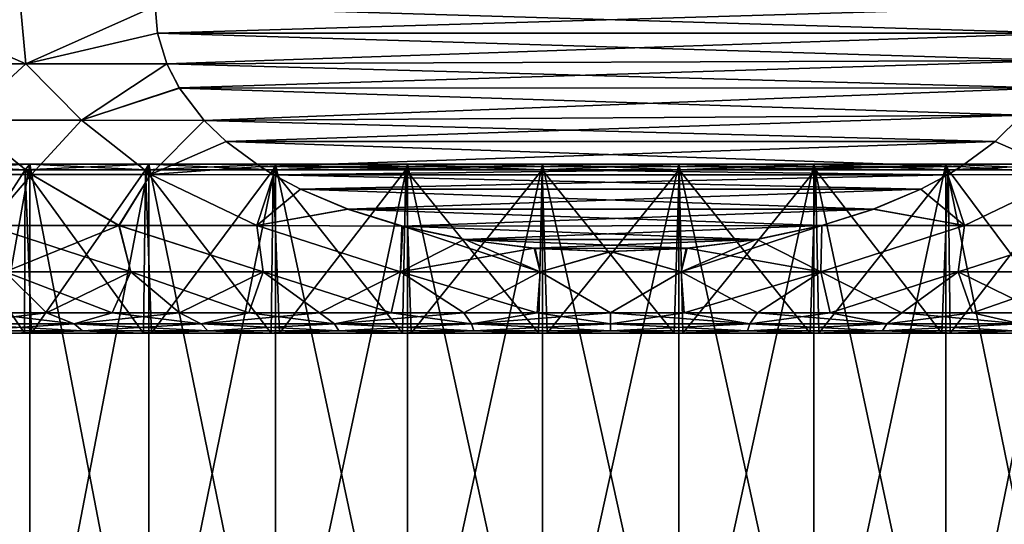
# Model space of a CAD drawing. Header units: metres. Extents: x -106 to 264, y -111 to 81.
# Tile 46 of 256: x -83.72 to -71.69, y 27.16 to 33.33. Entities that reach past the tile are written whole.
import ezdxf

# ---------------------------------------------------------------- set-up
doc = ezdxf.new("R2010")
doc.units = ezdxf.units.M
doc.layers.add('solid_20422013', color=7, linetype='CONTINUOUS')

msp = doc.modelspace()

# ---------------------------------------------------------------- linework, layer by layer
at = {"layer": 'solid_20422013'}
for points in [[(-83.71106, 33.5, -14.282878), (-83.647133, 32.795631, -14.25922), (-85.275322, 32.795631, -13.31918)], [(-85.263802, 33.5, -13.3864), (-83.71106, 33.5, -14.282878), (-85.275322, 32.795631, -13.31918)], [(-85.263802, 33.5, 13.3864), (-85.275276, 32.795631, 13.319211), (-83.647087, 32.795631, 14.259245)], [(-83.71106, 33.5, 14.282878), (-85.263802, 33.5, 13.3864), (-83.647087, 32.795631, 14.259245)], [(-82.067764, 33.5, 15), (-83.71106, 33.5, 14.282878), (-83.647087, 32.795631, 14.259245)], [(-83.71106, 33.5, -14.282878), (-82.067764, 33.5, -15), (-83.647133, 32.795631, -14.25922)], [(-82.067764, 33.5, -15), (-82.036621, 33.169903, -15), (-83.647133, 32.795631, -14.25922)], [(-82.036606, 33.169998, 15), (-82.067764, 33.5, 15), (-83.647087, 32.795631, 14.259245)], [(-70.932236, 33.5, 15), (-82.067764, 33.5, 15), (-82.036606, 33.169998, 15)], [(-70.963394, 33.169998, -15), (-82.036621, 33.169903, -15), (-82.067764, 33.5, -15)], [(-70.963394, 33.169998, -15), (-82.067764, 33.5, -15), (-70.932236, 33.5, -15)], [(-70.932236, 33.5, 15), (-82.036606, 33.169998, 15), (-70.963379, 33.169903, 15)], [(-82.036621, 33.169903, -15), (-81.923012, 32.795662, -15), (-83.647133, 32.795631, -14.25922)], [(-81.923119, 32.795776, 15), (-82.036606, 33.169998, 15), (-83.647087, 32.795631, 14.259245)], [(-71.060463, 32.836334, -15), (-82.036621, 33.169903, -15), (-70.963394, 33.169998, -15)], [(-71.060463, 32.836334, -15), (-81.923012, 32.795662, -15), (-82.036621, 33.169903, -15)], [(-70.963379, 33.169903, 15), (-82.036606, 33.169998, 15), (-81.923119, 32.795776, 15)], [(-70.963379, 33.169903, 15), (-81.923119, 32.795776, 15), (-71.061195, 32.834671, 15)], [(-84.40078, 32.104633, -13.684308), (-85.275322, 32.795631, -13.31918), (-83.647133, 32.795631, -14.25922)], [(-83.647087, 32.795631, 14.259245), (-85.275276, 32.795631, 13.319211), (-84.400566, 32.104633, 13.684432)], [(-82.964745, 32.104633, -14.418382), (-84.40078, 32.104633, -13.684308), (-83.647133, 32.795631, -14.25922)], [(-83.647087, 32.795631, 14.259245), (-84.400566, 32.104633, 13.684432), (-82.964516, 32.104633, 14.418483)], [(-82.964745, 32.104633, -14.418382), (-83.647133, 32.795631, -14.25922), (-81.923012, 32.795662, -15)], [(-81.923119, 32.795776, 15), (-83.647087, 32.795631, 14.259245), (-82.964516, 32.104633, 14.418483)], [(-81.769936, 32.499077, -15), (-82.964745, 32.104633, -14.418382), (-81.923012, 32.795662, -15)], [(-81.7715, 32.501595, 15), (-81.923119, 32.795776, 15), (-82.964516, 32.104633, 14.418483)], [(-71.061195, 32.834671, 15), (-81.923119, 32.795776, 15), (-81.7715, 32.501595, 15)], [(-71.2285, 32.501595, -15), (-81.923012, 32.795662, -15), (-71.060463, 32.836334, -15)], [(-71.2285, 32.501595, -15), (-81.769936, 32.499077, -15), (-81.923012, 32.795662, -15)], [(-71.061195, 32.834671, 15), (-81.7715, 32.501595, 15), (-71.230064, 32.499077, 15)], [(-81.769936, 32.499077, -15), (-81.467567, 32.104053, -15), (-82.964745, 32.104633, -14.418382)], [(-81.467392, 32.103977, 15), (-81.7715, 32.501595, 15), (-82.964516, 32.104633, 14.418483)], [(-71.230064, 32.499077, 15), (-81.7715, 32.501595, 15), (-81.467392, 32.103977, 15)], [(-71.474236, 32.169292, -15), (-81.769936, 32.499077, -15), (-71.2285, 32.501595, -15)], [(-71.474236, 32.169292, -15), (-81.467567, 32.104053, -15), (-81.769936, 32.499077, -15)], [(-71.230064, 32.499077, 15), (-81.467392, 32.103977, 15), (-71.475601, 32.167603, 15)], [(-71.802864, 31.845522, -15), (-81.467567, 32.104053, -15), (-71.474236, 32.169292, -15)], [(-71.475601, 32.167603, 15), (-81.467392, 32.103977, 15), (-81.197136, 31.845522, 15)], [(-71.475601, 32.167603, 15), (-81.197136, 31.845522, 15), (-71.802925, 31.845505, 15)], [(-71.475601, 32.167603, 15), (-71.802925, 31.845505, 15), (-70.876091, 31.441523, 14.504472)], [(-71.802864, 31.845522, -15), (-71.474236, 32.169292, -15), (-70.876129, 31.441523, -14.504485)], [(-83.578133, 31.441523, -13.853089), (-84.958092, 31.441523, -13.056366), (-84.40078, 32.104633, -13.684308)], [(-84.400566, 32.104633, 13.684432), (-84.958061, 31.441523, 13.056386), (-83.578094, 31.441523, 13.853106)], [(-83.578133, 31.441523, -13.853089), (-84.40078, 32.104633, -13.684308), (-82.964745, 32.104633, -14.418382)], [(-82.964516, 32.104633, 14.418483), (-84.400566, 32.104633, 13.684432), (-83.578094, 31.441523, 13.853106)], [(-82.123909, 31.441523, -14.504472), (-83.578133, 31.441523, -13.853089), (-82.964745, 32.104633, -14.418382)], [(-82.964516, 32.104633, 14.418483), (-83.578094, 31.441523, 13.853106), (-82.123871, 31.441523, 14.504485)], [(-82.123909, 31.441523, -14.504472), (-82.964745, 32.104633, -14.418382), (-81.467567, 32.104053, -15)], [(-81.467392, 32.103977, 15), (-82.964516, 32.104633, 14.418483), (-82.123871, 31.441523, 14.504485)], [(-81.197075, 31.845505, -15), (-82.123909, 31.441523, -14.504472), (-81.467567, 32.104053, -15)], [(-81.197136, 31.845522, 15), (-81.467392, 32.103977, 15), (-82.123871, 31.441523, 14.504485)], [(-71.802864, 31.845522, -15), (-81.197075, 31.845505, -15), (-81.467567, 32.104053, -15)], [(-81.197075, 31.845505, -15), (-80.784943, 31.540466, -15), (-82.123909, 31.441523, -14.504472)], [(-80.784332, 31.540068, 15), (-81.197136, 31.845522, 15), (-82.123871, 31.441523, 14.504485)], [(-71.802925, 31.845505, 15), (-81.197136, 31.845522, 15), (-80.784332, 31.540068, 15)], [(-72.215668, 31.540068, -15), (-81.197075, 31.845505, -15), (-71.802864, 31.845522, -15)], [(-72.215668, 31.540068, -15), (-80.784943, 31.540466, -15), (-81.197075, 31.845505, -15)], [(-71.802925, 31.845505, 15), (-80.784332, 31.540068, 15), (-72.215057, 31.540466, 15)], [(-72.215668, 31.540068, -15), (-71.802864, 31.845522, -15), (-70.876129, 31.441523, -14.504485)], [(-71.802925, 31.845505, 15), (-72.215057, 31.540466, 15), (-70.876091, 31.441523, 14.504472)], [(-85.009613, 31.5, 10.286352), (-84.945869, 31.570021, 10.2093), (-83.599709, 31.570021, 11.187345)], [(-83.65329, 31.5, 11.271778), (-85.009613, 31.5, 10.286352), (-83.599709, 31.570021, 11.187345)], [(-85.009613, 31.5, -10.286352), (-83.65329, 31.5, -11.271778), (-84.945869, 31.570021, -10.2093)], [(-83.599709, 31.570021, -11.187345), (-83.599709, 24, -11.187345), (-84.945869, 24, -10.2093)], [(-83.599709, 31.570021, -11.187345), (-84.945869, 24, -10.2093), (-84.945869, 31.570021, -10.2093)], [(-84.945869, 31.570021, 10.2093), (-84.945869, 24, 10.2093), (-83.599709, 24, 11.187345)], [(-83.599709, 31.570021, 11.187345), (-84.945869, 31.570021, 10.2093), (-83.599709, 24, 11.187345)], [(-83.65329, 31.5, -11.271778), (-83.599709, 31.570021, -11.187345), (-84.945869, 31.570021, -10.2093)], [(-83.65329, 31.5, 11.271778), (-83.599709, 31.570021, 11.187345), (-82.141579, 31.570021, 11.988958)], [(-82.184151, 31.5, 12.079441), (-83.65329, 31.5, 11.271778), (-82.141579, 31.570021, 11.988958)], [(-83.65329, 31.5, -11.271778), (-82.184151, 31.5, -12.079441), (-83.599709, 31.570021, -11.187345)], [(-82.141579, 31.570021, -11.988958), (-82.141579, 24, -11.988958), (-83.599709, 24, -11.187345)], [(-82.141579, 31.570021, -11.988958), (-83.599709, 24, -11.187345), (-83.599709, 31.570021, -11.187345)], [(-83.599709, 31.570021, 11.187345), (-83.599709, 24, 11.187345), (-82.141579, 24, 11.988958)], [(-82.141579, 31.570021, 11.988958), (-83.599709, 31.570021, 11.187345), (-82.141579, 24, 11.988958)], [(-82.184151, 31.5, -12.079441), (-82.141579, 31.570021, -11.988958), (-83.599709, 31.570021, -11.187345)], [(-82.184151, 31.5, 12.079441), (-82.141579, 31.570021, 11.988958), (-80.594475, 31.570021, 12.601499)], [(-80.625374, 31.5, 12.696605), (-82.184151, 31.5, 12.079441), (-80.594475, 31.570021, 12.601499)], [(-82.184151, 31.5, -12.079441), (-80.625374, 31.5, -12.696605), (-82.141579, 31.570021, -11.988958)], [(-80.594475, 31.570021, -12.601499), (-80.594475, 24, -12.601499), (-82.141579, 24, -11.988958)], [(-80.594475, 31.570021, -12.601499), (-82.141579, 24, -11.988958), (-82.141579, 31.570021, -11.988958)], [(-82.141579, 31.570021, 11.988958), (-82.141579, 24, 11.988958), (-80.594475, 24, 12.601499)], [(-80.594475, 31.570021, 12.601499), (-82.141579, 31.570021, 11.988958), (-80.594475, 24, 12.601499)], [(-80.625374, 31.5, -12.696605), (-80.594475, 31.570021, -12.601499), (-82.141579, 31.570021, -11.988958)], [(-80.784943, 31.540466, -15), (-80.619972, 31.439253, -15), (-82.123909, 31.441523, -14.504472)], [(-80.784332, 31.540068, 15), (-82.123871, 31.441523, 14.504485), (-80.620018, 31.439285, 15)], [(-72.379982, 31.439285, -15), (-80.619972, 31.439253, -15), (-80.784943, 31.540466, -15)], [(-72.215668, 31.540068, -15), (-72.379982, 31.439285, -15), (-80.784943, 31.540466, -15)], [(-72.215057, 31.540466, 15), (-80.784332, 31.540068, 15), (-80.620018, 31.439285, 15)], [(-80.625374, 31.5, 12.696605), (-80.594475, 31.570021, 12.601499), (-78.982803, 31.570021, 13.015306)], [(-79.001541, 31.5, 13.113535), (-80.625374, 31.5, 12.696605), (-78.982803, 31.570021, 13.015306)], [(-80.625374, 31.5, -12.696605), (-79.001541, 31.5, -13.113535), (-80.594475, 31.570021, -12.601499)], [(-72.215057, 31.540466, 15), (-80.620018, 31.439285, 15), (-72.380028, 31.439253, 15)], [(-78.982803, 31.570021, -13.015306), (-78.982803, 24, -13.015306), (-80.594475, 24, -12.601499)], [(-78.982803, 31.570021, -13.015306), (-80.594475, 24, -12.601499), (-80.594475, 31.570021, -12.601499)], [(-80.594475, 31.570021, 12.601499), (-80.594475, 24, 12.601499), (-78.982803, 24, 13.015306)], [(-78.982803, 31.570021, 13.015306), (-80.594475, 31.570021, 12.601499), (-78.982803, 24, 13.015306)], [(-79.001541, 31.5, -13.113535), (-78.982803, 31.570021, -13.015306), (-80.594475, 31.570021, -12.601499)], [(-79.001541, 31.5, 13.113535), (-78.982803, 31.570021, 13.015306), (-77.331978, 31.570021, 13.223854)], [(-77.338257, 31.5, 13.323657), (-79.001541, 31.5, 13.113535), (-77.331978, 31.570021, 13.223854)], [(-79.001541, 31.5, -13.113535), (-77.338257, 31.5, -13.323657), (-78.982803, 31.570021, -13.015306)], [(-77.331978, 31.570021, -13.223854), (-77.331978, 24, -13.223854), (-78.982803, 24, -13.015306)], [(-77.331978, 31.570021, -13.223854), (-78.982803, 24, -13.015306), (-78.982803, 31.570021, -13.015306)], [(-78.982803, 31.570021, 13.015306), (-78.982803, 24, 13.015306), (-77.331978, 24, 13.223854)], [(-77.331978, 31.570021, 13.223854), (-78.982803, 31.570021, 13.015306), (-77.331978, 24, 13.223854)], [(-77.338257, 31.5, -13.323657), (-77.331978, 31.570021, -13.223854), (-78.982803, 31.570021, -13.015306)], [(-77.338257, 31.5, 13.323657), (-77.331978, 31.570021, 13.223854), (-75.668022, 31.570021, 13.223854)], [(-75.661743, 31.5, 13.323657), (-77.338257, 31.5, 13.323657), (-75.668022, 31.570021, 13.223854)], [(-77.338257, 31.5, -13.323657), (-75.661743, 31.5, -13.323657), (-77.331978, 31.570021, -13.223854)], [(-75.668022, 31.570021, -13.223854), (-75.668022, 24, -13.223854), (-77.331978, 24, -13.223854)], [(-75.668022, 31.570021, -13.223854), (-77.331978, 24, -13.223854), (-77.331978, 31.570021, -13.223854)], [(-77.331978, 31.570021, 13.223854), (-77.331978, 24, 13.223854), (-75.668022, 24, 13.223854)], [(-75.668022, 31.570021, 13.223854), (-77.331978, 31.570021, 13.223854), (-75.668022, 24, 13.223854)], [(-75.661743, 31.5, -13.323657), (-75.668022, 31.570021, -13.223854), (-77.331978, 31.570021, -13.223854)], [(-74.017197, 31.570021, -13.015306), (-74.017197, 24, -13.015306), (-75.668022, 24, -13.223854)], [(-74.017197, 31.570021, -13.015306), (-75.668022, 24, -13.223854), (-75.668022, 31.570021, -13.223854)], [(-75.668022, 31.570021, 13.223854), (-75.668022, 24, 13.223854), (-74.017197, 24, 13.015306)], [(-74.017197, 31.570021, 13.015306), (-75.668022, 31.570021, 13.223854), (-74.017197, 24, 13.015306)], [(-75.661743, 31.5, 13.323657), (-75.668022, 31.570021, 13.223854), (-74.017197, 31.570021, 13.015306)], [(-73.998459, 31.5, -13.113535), (-74.017197, 31.570021, -13.015306), (-75.668022, 31.570021, -13.223854)], [(-75.661743, 31.5, -13.323657), (-73.998459, 31.5, -13.113535), (-75.668022, 31.570021, -13.223854)], [(-73.998459, 31.5, 13.113535), (-75.661743, 31.5, 13.323657), (-74.017197, 31.570021, 13.015306)], [(-72.405525, 31.570021, -12.601499), (-72.405525, 24, -12.601499), (-74.017197, 24, -13.015306)], [(-72.405525, 31.570021, -12.601499), (-74.017197, 24, -13.015306), (-74.017197, 31.570021, -13.015306)], [(-74.017197, 31.570021, 13.015306), (-74.017197, 24, 13.015306), (-72.405525, 24, 12.601499)], [(-72.405525, 31.570021, 12.601499), (-74.017197, 31.570021, 13.015306), (-72.405525, 24, 12.601499)], [(-73.998459, 31.5, 13.113535), (-74.017197, 31.570021, 13.015306), (-72.405525, 31.570021, 12.601499)], [(-72.374626, 31.5, -12.696605), (-72.405525, 31.570021, -12.601499), (-74.017197, 31.570021, -13.015306)], [(-73.998459, 31.5, -13.113535), (-72.374626, 31.5, -12.696605), (-74.017197, 31.570021, -13.015306)], [(-72.374626, 31.5, 12.696605), (-73.998459, 31.5, 13.113535), (-72.405525, 31.570021, 12.601499)], [(-70.858421, 31.570021, -11.988958), (-70.858421, 24, -11.988958), (-72.405525, 24, -12.601499)], [(-70.858421, 31.570021, -11.988958), (-72.405525, 24, -12.601499), (-72.405525, 31.570021, -12.601499)], [(-72.405525, 31.570021, 12.601499), (-72.405525, 24, 12.601499), (-70.858421, 24, 11.988958)], [(-70.858421, 31.570021, 11.988958), (-72.405525, 31.570021, 12.601499), (-70.858421, 24, 11.988958)], [(-72.374626, 31.5, 12.696605), (-72.405525, 31.570021, 12.601499), (-70.858421, 31.570021, 11.988958)], [(-70.815849, 31.5, -12.079441), (-70.858421, 31.570021, -11.988958), (-72.405525, 31.570021, -12.601499)], [(-72.374626, 31.5, -12.696605), (-70.815849, 31.5, -12.079441), (-72.405525, 31.570021, -12.601499)], [(-72.215057, 31.540466, 15), (-72.380028, 31.439253, 15), (-70.876091, 31.441523, 14.504472)], [(-72.215668, 31.540068, -15), (-70.876129, 31.441523, -14.504485), (-72.379982, 31.439285, -15)], [(-70.815849, 31.5, 12.079441), (-72.374626, 31.5, 12.696605), (-70.858421, 31.570021, 11.988958)], [(-85.011452, 29.5, -10.284259), (-83.663269, 29.5, -11.265304), (-85.009613, 31.5, -10.286352)], [(-84.94001, 29.5, 10.342822), (-85.009613, 31.5, 10.286352), (-83.65329, 31.5, 11.271778)], [(-83.663269, 29.5, -11.265304), (-83.65329, 31.5, -11.271778), (-85.009613, 31.5, -10.286352)], [(-84.11116, 30.81955, -13.181164), (-84.958092, 31.441523, -13.056366), (-83.578133, 31.441523, -13.853089)], [(-83.578094, 31.441523, 13.853106), (-84.958061, 31.441523, 13.056386), (-84.109642, 30.81955, 13.182041)], [(-83.575424, 29.5, 11.320291), (-84.94001, 29.5, 10.342822), (-83.65329, 31.5, 11.271778)], [(-82.509399, 30.81955, -13.984275), (-84.11116, 30.81955, -13.181164), (-83.578133, 31.441523, -13.853089)], [(-83.578094, 31.441523, 13.853106), (-84.109642, 30.81955, 13.182041), (-82.50779, 30.81955, 13.984968)], [(-83.663269, 29.5, -11.265304), (-82.208725, 29.5, -12.066095), (-83.65329, 31.5, -11.271778)], [(-83.575424, 29.5, 11.320291), (-83.65329, 31.5, 11.271778), (-82.184151, 31.5, 12.079441)], [(-82.208725, 29.5, -12.066095), (-82.184151, 31.5, -12.079441), (-83.65329, 31.5, -11.271778)], [(-82.509399, 30.81955, -13.984275), (-83.578133, 31.441523, -13.853089), (-82.123909, 31.441523, -14.504472)], [(-82.123871, 31.441523, 14.504485), (-83.578094, 31.441523, 13.853106), (-82.50779, 30.81955, 13.984968)], [(-82.110817, 29.5, 12.112454), (-83.575424, 29.5, 11.320291), (-82.184151, 31.5, 12.079441)], [(-80.824356, 30.81955, -14.593587), (-82.509399, 30.81955, -13.984275), (-82.123909, 31.441523, -14.504472)], [(-82.123871, 31.441523, 14.504485), (-82.50779, 30.81955, 13.984968), (-80.822678, 30.81955, 14.594086)], [(-82.208725, 29.5, -12.066095), (-80.650604, 29.5, -12.687476), (-82.184151, 31.5, -12.079441)], [(-82.110817, 29.5, 12.112454), (-82.184151, 31.5, 12.079441), (-80.625374, 31.5, 12.696605)], [(-80.650604, 29.5, -12.687476), (-80.625374, 31.5, -12.696605), (-82.184151, 31.5, -12.079441)], [(-80.824356, 30.81955, -14.593587), (-82.123909, 31.441523, -14.504472), (-80.619972, 31.439253, -15)], [(-80.620018, 31.439285, 15), (-82.123871, 31.441523, 14.504485), (-80.822678, 30.81955, 14.594086)], [(-80.547745, 29.5, 12.72073), (-82.110817, 29.5, 12.112454), (-80.625374, 31.5, 12.696605)], [(-80.291153, 31.26284, -15), (-80.824356, 30.81955, -14.593587), (-80.619972, 31.439253, -15)], [(-80.288857, 31.261707, 15), (-80.620018, 31.439285, 15), (-80.822678, 30.81955, 14.594086)], [(-80.650604, 29.5, -12.687476), (-79.042542, 29.5, -13.104711), (-80.625374, 31.5, -12.696605)], [(-80.547745, 29.5, 12.72073), (-80.625374, 31.5, 12.696605), (-79.001541, 31.5, 13.113535)], [(-79.042542, 29.5, -13.104711), (-79.001541, 31.5, -13.113535), (-80.625374, 31.5, -12.696605)], [(-72.380028, 31.439253, 15), (-80.620018, 31.439285, 15), (-80.288857, 31.261707, 15)], [(-72.711143, 31.261707, -15), (-80.619972, 31.439253, -15), (-72.379982, 31.439285, -15)], [(-72.711143, 31.261707, -15), (-80.291153, 31.26284, -15), (-80.619972, 31.439253, -15)], [(-78.93721, 29.5, 13.124887), (-80.547745, 29.5, 12.72073), (-79.001541, 31.5, 13.113535)], [(-72.380028, 31.439253, 15), (-80.288857, 31.261707, 15), (-72.708847, 31.26284, 15)], [(-79.042542, 29.5, -13.104711), (-77.382042, 29.5, -13.319977), (-79.001541, 31.5, -13.113535)], [(-78.93721, 29.5, 13.124887), (-79.001541, 31.5, 13.113535), (-77.338257, 31.5, 13.323657)], [(-77.382042, 29.5, -13.319977), (-77.338257, 31.5, -13.323657), (-79.001541, 31.5, -13.113535)], [(-77.276833, 29.5, 13.326696), (-78.93721, 29.5, 13.124887), (-77.338257, 31.5, 13.323657)], [(-77.382042, 29.5, -13.319977), (-75.723167, 29.5, -13.326696), (-77.338257, 31.5, -13.323657)], [(-77.276833, 29.5, 13.326696), (-77.338257, 31.5, 13.323657), (-75.661743, 31.5, 13.323657)], [(-75.723167, 29.5, -13.326696), (-75.661743, 31.5, -13.323657), (-77.338257, 31.5, -13.323657)], [(-75.617958, 29.5, 13.319977), (-77.276833, 29.5, 13.326696), (-75.661743, 31.5, 13.323657)], [(-75.723167, 29.5, -13.326696), (-74.06279, 29.5, -13.124887), (-75.661743, 31.5, -13.323657)], [(-75.617958, 29.5, 13.319977), (-75.661743, 31.5, 13.323657), (-73.998459, 31.5, 13.113535)], [(-74.06279, 29.5, -13.124887), (-73.998459, 31.5, -13.113535), (-75.661743, 31.5, -13.323657)], [(-73.957458, 29.5, 13.104711), (-75.617958, 29.5, 13.319977), (-73.998459, 31.5, 13.113535)], [(-74.06279, 29.5, -13.124887), (-72.452255, 29.5, -12.72073), (-73.998459, 31.5, -13.113535)], [(-73.957458, 29.5, 13.104711), (-73.998459, 31.5, 13.113535), (-72.374626, 31.5, 12.696605)], [(-72.452255, 29.5, -12.72073), (-72.374626, 31.5, -12.696605), (-73.998459, 31.5, -13.113535)], [(-72.349396, 29.5, 12.687476), (-73.957458, 29.5, 13.104711), (-72.374626, 31.5, 12.696605)], [(-72.711143, 31.261707, -15), (-72.379982, 31.439285, -15), (-72.177322, 30.81955, -14.594086)], [(-72.380028, 31.439253, 15), (-72.708847, 31.26284, 15), (-72.175644, 30.81955, 14.593587)], [(-72.452255, 29.5, -12.72073), (-70.889183, 29.5, -12.112454), (-72.374626, 31.5, -12.696605)], [(-70.876091, 31.441523, 14.504472), (-72.380028, 31.439253, 15), (-72.175644, 30.81955, 14.593587)], [(-72.379982, 31.439285, -15), (-70.876129, 31.441523, -14.504485), (-72.177322, 30.81955, -14.594086)], [(-72.349396, 29.5, 12.687476), (-72.374626, 31.5, 12.696605), (-70.815849, 31.5, 12.079441)], [(-70.889183, 29.5, -12.112454), (-70.815849, 31.5, -12.079441), (-72.374626, 31.5, -12.696605)], [(-70.791275, 29.5, 12.066095), (-72.349396, 29.5, 12.687476), (-70.815849, 31.5, 12.079441)], [(-70.876129, 31.441523, -14.504485), (-70.49221, 30.81955, -13.984968), (-72.177322, 30.81955, -14.594086)], [(-70.876091, 31.441523, 14.504472), (-72.175644, 30.81955, 14.593587), (-70.490601, 30.81955, 13.984275)], [(-80.291153, 31.26284, -15), (-79.714073, 31.017786, -15), (-80.824356, 30.81955, -14.593587)], [(-79.7089, 31.015884, 15), (-80.288857, 31.261707, 15), (-80.822678, 30.81955, 14.594086)], [(-72.711143, 31.261707, -15), (-79.714073, 31.017786, -15), (-80.291153, 31.26284, -15)], [(-72.708847, 31.26284, 15), (-80.288857, 31.261707, 15), (-73.285927, 31.017786, 15)], [(-73.285927, 31.017786, 15), (-80.288857, 31.261707, 15), (-79.7089, 31.015884, 15)], [(-73.2911, 31.015884, -15), (-79.714073, 31.017786, -15), (-72.711143, 31.261707, -15)], [(-73.2911, 31.015884, -15), (-72.711143, 31.261707, -15), (-72.177322, 30.81955, -14.594086)], [(-72.708847, 31.26284, 15), (-73.285927, 31.017786, 15), (-72.175644, 30.81955, 14.593587)], [(-79.714073, 31.017786, -15), (-79.05072, 30.81072, -15), (-80.824356, 30.81955, -14.593587)], [(-79.7089, 31.015884, 15), (-80.822678, 30.81955, 14.594086), (-79.040459, 30.808142, 15)], [(-73.919777, 30.818708, -15), (-79.05072, 30.81072, -15), (-79.714073, 31.017786, -15)], [(-73.2911, 31.015884, -15), (-73.919777, 30.818708, -15), (-79.714073, 31.017786, -15)], [(-73.285927, 31.017786, 15), (-79.7089, 31.015884, 15), (-79.040459, 30.808142, 15)], [(-73.285927, 31.017786, 15), (-79.040459, 30.808142, 15), (-73.918633, 30.818893, 15)], [(-73.2911, 31.015884, -15), (-72.177322, 30.81955, -14.594086), (-73.919777, 30.818708, -15)], [(-73.285927, 31.017786, 15), (-73.918633, 30.818893, 15), (-72.175644, 30.81955, 14.593587)], [(-83.900322, 30.251143, -12.817738), (-84.11116, 30.81955, -13.181164), (-82.509399, 30.81955, -13.984275)], [(-82.362236, 30.251143, 13.590194), (-82.50779, 30.81955, 13.984968), (-84.109642, 30.81955, 13.182041)], [(-83.900322, 30.251143, 12.817738), (-82.362236, 30.251143, 13.590194), (-84.109642, 30.81955, 13.182041)], [(-82.362236, 30.251143, -13.590194), (-83.900322, 30.251143, -12.817738), (-82.509399, 30.81955, -13.984275)], [(-80.744873, 30.251143, -14.178865), (-82.509399, 30.81955, -13.984275), (-80.824356, 30.81955, -14.593587)], [(-80.744873, 30.251143, -14.178865), (-82.362236, 30.251143, -13.590194), (-82.509399, 30.81955, -13.984275)], [(-80.744873, 30.251143, 14.178865), (-80.822678, 30.81955, 14.594086), (-82.50779, 30.81955, 13.984968)], [(-82.362236, 30.251143, 13.590194), (-80.744873, 30.251143, 14.178865), (-82.50779, 30.81955, 13.984968)], [(-79.070107, 30.251143, -14.575793), (-80.824356, 30.81955, -14.593587), (-79.05072, 30.81072, -15)], [(-79.070107, 30.251143, -14.575793), (-80.744873, 30.251143, -14.178865), (-80.824356, 30.81955, -14.593587)], [(-79.070107, 30.251143, 14.575793), (-79.040459, 30.808142, 15), (-80.822678, 30.81955, 14.594086)], [(-80.744873, 30.251143, 14.178865), (-79.070107, 30.251143, 14.575793), (-80.822678, 30.81955, 14.594086)], [(-79.05072, 30.81072, -15), (-78.291451, 30.648039, -15), (-79.070107, 30.251143, -14.575793)], [(-79.070107, 30.251143, 14.575793), (-77.36058, 30.251143, 14.775608), (-79.040459, 30.808142, 15)], [(-79.05072, 30.81072, -15), (-73.919777, 30.818708, -15), (-78.291451, 30.648039, -15)], [(-73.918633, 30.818893, 15), (-79.040459, 30.808142, 15), (-74.708549, 30.648039, 15)], [(-74.708549, 30.648039, 15), (-79.040459, 30.808142, 15), (-78.278831, 30.645756, 15)], [(-77.36058, 30.251143, 14.775608), (-78.278831, 30.645756, 15), (-79.040459, 30.808142, 15)], [(-78.291451, 30.648039, -15), (-73.919777, 30.818708, -15), (-74.721169, 30.645756, -15)], [(-73.919777, 30.818708, -15), (-73.929893, 30.251143, -14.575793), (-75.63942, 30.251143, -14.775608)], [(-74.721169, 30.645756, -15), (-73.919777, 30.818708, -15), (-75.63942, 30.251143, -14.775608)], [(-73.929893, 30.251143, 14.575793), (-73.918633, 30.818893, 15), (-74.708549, 30.648039, 15)], [(-73.929893, 30.251143, 14.575793), (-72.175644, 30.81955, 14.593587), (-73.918633, 30.818893, 15)], [(-73.929893, 30.251143, 14.575793), (-72.255127, 30.251143, 14.178865), (-72.175644, 30.81955, 14.593587)], [(-72.177322, 30.81955, -14.594086), (-72.255127, 30.251143, -14.178865), (-73.929893, 30.251143, -14.575793)], [(-73.919777, 30.818708, -15), (-72.177322, 30.81955, -14.594086), (-73.929893, 30.251143, -14.575793)], [(-72.255127, 30.251143, 14.178865), (-70.490601, 30.81955, 13.984275), (-72.175644, 30.81955, 14.593587)], [(-72.255127, 30.251143, 14.178865), (-70.637764, 30.251143, 13.590194), (-70.490601, 30.81955, 13.984275)], [(-70.49221, 30.81955, -13.984968), (-70.637764, 30.251143, -13.590194), (-72.255127, 30.251143, -14.178865)], [(-72.177322, 30.81955, -14.594086), (-70.49221, 30.81955, -13.984968), (-72.255127, 30.251143, -14.178865)], [(-78.291451, 30.648039, -15), (-77.435356, 30.539679, -15), (-79.070107, 30.251143, -14.575793)], [(-78.291451, 30.648039, -15), (-74.721169, 30.645756, -15), (-77.435356, 30.539679, -15)], [(-74.708549, 30.648039, 15), (-78.278831, 30.645756, 15), (-75.564644, 30.539679, 15)], [(-75.564644, 30.539679, 15), (-78.278831, 30.645756, 15), (-77.424225, 30.538809, 15)], [(-77.36058, 30.251143, 14.775608), (-77.424225, 30.538809, 15), (-78.278831, 30.645756, 15)], [(-77.435356, 30.539679, -15), (-74.721169, 30.645756, -15), (-75.575775, 30.538809, -15)], [(-75.575775, 30.538809, -15), (-74.721169, 30.645756, -15), (-75.63942, 30.251143, -14.775608)], [(-73.929893, 30.251143, 14.575793), (-74.708549, 30.648039, 15), (-75.564644, 30.539679, 15)], [(-77.435356, 30.539679, -15), (-77.36058, 30.251143, -14.775608), (-79.070107, 30.251143, -14.575793)], [(-77.435356, 30.539679, -15), (-76.507553, 30.500002, -15), (-77.36058, 30.251143, -14.775608)], [(-77.435356, 30.539679, -15), (-75.575775, 30.538809, -15), (-76.507553, 30.500002, -15)], [(-75.564644, 30.539679, 15), (-77.424225, 30.538809, 15), (-76.492447, 30.500002, 15)], [(-77.36058, 30.251143, 14.775608), (-76.492447, 30.500002, 15), (-77.424225, 30.538809, 15)], [(-77.36058, 30.251143, 14.775608), (-75.63942, 30.251143, 14.775608), (-76.492447, 30.500002, 15)], [(-76.507553, 30.500002, -15), (-75.63942, 30.251143, -14.775608), (-77.36058, 30.251143, -14.775608)], [(-76.507553, 30.500002, -15), (-75.575775, 30.538809, -15), (-75.63942, 30.251143, -14.775608)], [(-75.63942, 30.251143, 14.775608), (-75.564644, 30.539679, 15), (-76.492447, 30.500002, 15)], [(-75.63942, 30.251143, 14.775608), (-73.929893, 30.251143, 14.575793), (-75.564644, 30.539679, 15)], [(-83.900322, 30.251143, -12.817738), (-83.39254, 29.75, -12.537485), (-84.166176, 29.75, -12.079959)], [(-83.900322, 30.251143, 12.817738), (-84.166176, 29.75, 12.079959), (-83.39254, 29.75, 12.537485)], [(-82.362236, 30.251143, -13.590194), (-83.39254, 29.75, -12.537485), (-83.900322, 30.251143, -12.817738)], [(-83.900322, 30.251143, 12.817738), (-83.39254, 29.75, 12.537485), (-82.591705, 29.75, 12.945532)], [(-83.900322, 30.251143, 12.817738), (-82.591705, 29.75, 12.945532), (-82.362236, 30.251143, 13.590194)], [(-82.362236, 30.251143, -13.590194), (-82.591705, 29.75, -12.945532), (-83.39254, 29.75, -12.537485)], [(-82.362236, 30.251143, -13.590194), (-81.76683, 29.75, -13.302488), (-82.591705, 29.75, -12.945532)], [(-82.362236, 30.251143, 13.590194), (-82.591705, 29.75, 12.945532), (-81.76683, 29.75, 13.302488)], [(-80.744873, 30.251143, -14.178865), (-81.76683, 29.75, -13.302488), (-82.362236, 30.251143, -13.590194)], [(-82.362236, 30.251143, 13.590194), (-81.76683, 29.75, 13.302488), (-80.921165, 29.75, 13.606945)], [(-82.362236, 30.251143, 13.590194), (-80.921165, 29.75, 13.606945), (-80.744873, 30.251143, 14.178865)], [(-80.744873, 30.251143, -14.178865), (-80.921165, 29.75, -13.606945), (-81.76683, 29.75, -13.302488)], [(-80.744873, 30.251143, -14.178865), (-80.058052, 29.75, -13.857702), (-80.921165, 29.75, -13.606945)], [(-80.744873, 30.251143, 14.178865), (-80.921165, 29.75, 13.606945), (-80.058052, 29.75, 13.857702)], [(-79.070107, 30.251143, -14.575793), (-80.058052, 29.75, -13.857702), (-80.744873, 30.251143, -14.178865)], [(-80.744873, 30.251143, 14.178865), (-80.058052, 29.75, 13.857702), (-79.180901, 29.75, 14.053769)], [(-80.744873, 30.251143, 14.178865), (-79.180901, 29.75, 14.053769), (-79.070107, 30.251143, 14.575793)], [(-79.070107, 30.251143, -14.575793), (-79.180901, 29.75, -14.053769), (-80.058052, 29.75, -13.857702)], [(-79.070107, 30.251143, -14.575793), (-78.293167, 29.75, -14.194373), (-79.180901, 29.75, -14.053769)], [(-79.070107, 30.251143, 14.575793), (-79.180901, 29.75, 14.053769), (-78.293167, 29.75, 14.194373)], [(-77.36058, 30.251143, -14.775608), (-78.293167, 29.75, -14.194373), (-79.070107, 30.251143, -14.575793)], [(-79.070107, 30.251143, 14.575793), (-78.293167, 29.75, 14.194373), (-77.398354, 29.75, 14.278957)], [(-79.070107, 30.251143, 14.575793), (-77.398354, 29.75, 14.278957), (-77.36058, 30.251143, 14.775608)], [(-77.36058, 30.251143, -14.775608), (-77.398354, 29.75, -14.278957), (-78.293167, 29.75, -14.194373)], [(-77.36058, 30.251143, -14.775608), (-76.5, 29.75, -14.307189), (-77.398354, 29.75, -14.278957)], [(-77.36058, 30.251143, 14.775608), (-77.398354, 29.75, 14.278957), (-76.5, 29.75, 14.307189)], [(-75.63942, 30.251143, -14.775608), (-76.5, 29.75, -14.307189), (-77.36058, 30.251143, -14.775608)], [(-77.36058, 30.251143, 14.775608), (-76.5, 29.75, 14.307189), (-75.63942, 30.251143, 14.775608)], [(-75.63942, 30.251143, -14.775608), (-75.601646, 29.75, -14.278957), (-76.5, 29.75, -14.307189)], [(-75.63942, 30.251143, 14.775608), (-76.5, 29.75, 14.307189), (-75.601646, 29.75, 14.278957)], [(-73.929893, 30.251143, -14.575793), (-75.601646, 29.75, -14.278957), (-75.63942, 30.251143, -14.775608)], [(-75.63942, 30.251143, 14.775608), (-75.601646, 29.75, 14.278957), (-74.706833, 29.75, 14.194373)], [(-75.63942, 30.251143, 14.775608), (-74.706833, 29.75, 14.194373), (-73.929893, 30.251143, 14.575793)], [(-73.929893, 30.251143, -14.575793), (-74.706833, 29.75, -14.194373), (-75.601646, 29.75, -14.278957)], [(-73.929893, 30.251143, -14.575793), (-73.819099, 29.75, -14.053769), (-74.706833, 29.75, -14.194373)], [(-73.929893, 30.251143, 14.575793), (-74.706833, 29.75, 14.194373), (-73.819099, 29.75, 14.053769)], [(-72.255127, 30.251143, -14.178865), (-73.819099, 29.75, -14.053769), (-73.929893, 30.251143, -14.575793)], [(-73.929893, 30.251143, 14.575793), (-73.819099, 29.75, 14.053769), (-72.941948, 29.75, 13.857702)], [(-73.929893, 30.251143, 14.575793), (-72.941948, 29.75, 13.857702), (-72.255127, 30.251143, 14.178865)], [(-72.255127, 30.251143, -14.178865), (-72.941948, 29.75, -13.857702), (-73.819099, 29.75, -14.053769)], [(-72.255127, 30.251143, -14.178865), (-72.078835, 29.75, -13.606945), (-72.941948, 29.75, -13.857702)], [(-72.255127, 30.251143, 14.178865), (-72.941948, 29.75, 13.857702), (-72.078835, 29.75, 13.606945)], [(-70.637764, 30.251143, -13.590194), (-72.078835, 29.75, -13.606945), (-72.255127, 30.251143, -14.178865)], [(-72.255127, 30.251143, 14.178865), (-72.078835, 29.75, 13.606945), (-71.23317, 29.75, 13.302488)], [(-72.255127, 30.251143, 14.178865), (-71.23317, 29.75, 13.302488), (-70.637764, 30.251143, 13.590194)], [(-70.637764, 30.251143, -13.590194), (-71.23317, 29.75, -13.302488), (-72.078835, 29.75, -13.606945)], [(-83.39254, 29.75, -12.537485), (-83.056847, 29.613848, -12.493029), (-84.514908, 29.613848, -11.6116)], [(-84.166176, 29.75, -12.079959), (-83.39254, 29.75, -12.537485), (-84.514908, 29.613848, -11.6116)], [(-84.514908, 29.613848, 11.6116), (-83.056847, 29.613848, 12.493029), (-84.166176, 29.75, 12.079959)], [(-83.056847, 29.613848, 12.493029), (-83.39254, 29.75, 12.537485), (-84.166176, 29.75, 12.079959)], [(-83.39254, 29.75, -12.537485), (-82.591705, 29.75, -12.945532), (-83.056847, 29.613848, -12.493029)], [(-83.056847, 29.613848, 12.493029), (-82.591705, 29.75, 12.945532), (-83.39254, 29.75, 12.537485)], [(-81.76683, 29.75, -13.302488), (-81.503174, 29.613848, -13.192281), (-83.056847, 29.613848, -12.493029)], [(-82.591705, 29.75, -12.945532), (-81.76683, 29.75, -13.302488), (-83.056847, 29.613848, -12.493029)], [(-83.056847, 29.613848, 12.493029), (-81.503174, 29.613848, 13.192281), (-82.591705, 29.75, 12.945532)], [(-81.503174, 29.613848, 13.192281), (-81.76683, 29.75, 13.302488), (-82.591705, 29.75, 12.945532)], [(-81.76683, 29.75, -13.302488), (-80.921165, 29.75, -13.606945), (-81.503174, 29.613848, -13.192281)], [(-81.503174, 29.613848, 13.192281), (-80.921165, 29.75, 13.606945), (-81.76683, 29.75, 13.302488)], [(-80.058052, 29.75, -13.857702), (-79.876541, 29.613848, -13.699161), (-81.503174, 29.613848, -13.192281)], [(-80.921165, 29.75, -13.606945), (-80.058052, 29.75, -13.857702), (-81.503174, 29.613848, -13.192281)], [(-81.503174, 29.613848, 13.192281), (-79.876541, 29.613848, 13.699161), (-80.921165, 29.75, 13.606945)], [(-79.876541, 29.613848, 13.699161), (-80.058052, 29.75, 13.857702), (-80.921165, 29.75, 13.606945)], [(-80.058052, 29.75, -13.857702), (-79.180901, 29.75, -14.053769), (-79.876541, 29.613848, -13.699161)], [(-79.876541, 29.613848, 13.699161), (-79.180901, 29.75, 14.053769), (-80.058052, 29.75, 13.857702)], [(-78.293167, 29.75, -14.194373), (-78.200668, 29.613848, -14.006275), (-79.876541, 29.613848, -13.699161)], [(-79.180901, 29.75, -14.053769), (-78.293167, 29.75, -14.194373), (-79.876541, 29.613848, -13.699161)], [(-79.876541, 29.613848, 13.699161), (-78.200668, 29.613848, 14.006275), (-79.180901, 29.75, 14.053769)], [(-78.200668, 29.613848, 14.006275), (-78.293167, 29.75, 14.194373), (-79.180901, 29.75, 14.053769)], [(-78.293167, 29.75, -14.194373), (-77.398354, 29.75, -14.278957), (-78.200668, 29.613848, -14.006275)], [(-78.200668, 29.613848, 14.006275), (-77.398354, 29.75, 14.278957), (-78.293167, 29.75, 14.194373)], [(-76.5, 29.75, -14.307189), (-76.5, 29.613848, -14.109146), (-78.200668, 29.613848, -14.006275)], [(-77.398354, 29.75, -14.278957), (-76.5, 29.75, -14.307189), (-78.200668, 29.613848, -14.006275)], [(-78.200668, 29.613848, 14.006275), (-76.5, 29.613848, 14.109146), (-77.398354, 29.75, 14.278957)], [(-76.5, 29.613848, 14.109146), (-76.5, 29.75, 14.307189), (-77.398354, 29.75, 14.278957)], [(-75.601646, 29.75, -14.278957), (-74.799332, 29.613848, -14.006275), (-76.5, 29.613848, -14.109146)], [(-76.5, 29.75, -14.307189), (-75.601646, 29.75, -14.278957), (-76.5, 29.613848, -14.109146)], [(-74.799332, 29.613848, 14.006275), (-75.601646, 29.75, 14.278957), (-76.5, 29.75, 14.307189)], [(-76.5, 29.613848, 14.109146), (-74.799332, 29.613848, 14.006275), (-76.5, 29.75, 14.307189)], [(-75.601646, 29.75, -14.278957), (-74.706833, 29.75, -14.194373), (-74.799332, 29.613848, -14.006275)], [(-74.799332, 29.613848, 14.006275), (-74.706833, 29.75, 14.194373), (-75.601646, 29.75, 14.278957)], [(-73.819099, 29.75, -14.053769), (-73.123459, 29.613848, -13.699161), (-74.799332, 29.613848, -14.006275)], [(-74.706833, 29.75, -14.194373), (-73.819099, 29.75, -14.053769), (-74.799332, 29.613848, -14.006275)], [(-74.799332, 29.613848, 14.006275), (-73.123459, 29.613848, 13.699161), (-74.706833, 29.75, 14.194373)], [(-73.123459, 29.613848, 13.699161), (-73.819099, 29.75, 14.053769), (-74.706833, 29.75, 14.194373)], [(-73.819099, 29.75, -14.053769), (-72.941948, 29.75, -13.857702), (-73.123459, 29.613848, -13.699161)], [(-73.123459, 29.613848, 13.699161), (-72.941948, 29.75, 13.857702), (-73.819099, 29.75, 14.053769)], [(-72.078835, 29.75, -13.606945), (-71.496826, 29.613848, -13.192281), (-73.123459, 29.613848, -13.699161)], [(-72.941948, 29.75, -13.857702), (-72.078835, 29.75, -13.606945), (-73.123459, 29.613848, -13.699161)], [(-73.123459, 29.613848, 13.699161), (-71.496826, 29.613848, 13.192281), (-72.941948, 29.75, 13.857702)], [(-71.496826, 29.613848, 13.192281), (-72.078835, 29.75, 13.606945), (-72.941948, 29.75, 13.857702)], [(-72.078835, 29.75, -13.606945), (-71.23317, 29.75, -13.302488), (-71.496826, 29.613848, -13.192281)], [(-71.496826, 29.613848, 13.192281), (-71.23317, 29.75, 13.302488), (-72.078835, 29.75, 13.606945)], [(-84.38707, 29.528822, -11.426394), (-84.514908, 29.613848, -11.6116), (-83.056847, 29.613848, -12.493029)], [(-82.952263, 29.528822, 12.293764), (-83.056847, 29.613848, 12.493029), (-84.514908, 29.613848, 11.6116)], [(-84.38707, 29.528822, 11.426394), (-82.952263, 29.528822, 12.293764), (-84.514908, 29.613848, 11.6116)], [(-82.952263, 29.528822, -12.293764), (-84.38707, 29.528822, -11.426394), (-83.056847, 29.613848, -12.493029)], [(-82.952263, 29.528822, -12.293764), (-83.056847, 29.613848, -12.493029), (-81.503174, 29.613848, -13.192281)], [(-81.42337, 29.528822, 12.981864), (-81.503174, 29.613848, 13.192281), (-83.056847, 29.613848, 12.493029)], [(-82.952263, 29.528822, 12.293764), (-81.42337, 29.528822, 12.981864), (-83.056847, 29.613848, 12.493029)], [(-81.42337, 29.528822, -12.981864), (-82.952263, 29.528822, -12.293764), (-81.503174, 29.613848, -13.192281)], [(-81.42337, 29.528822, -12.981864), (-81.503174, 29.613848, -13.192281), (-79.876541, 29.613848, -13.699161)], [(-79.822685, 29.528822, 13.480659), (-79.876541, 29.613848, 13.699161), (-81.503174, 29.613848, 13.192281)], [(-81.42337, 29.528822, 12.981864), (-79.822685, 29.528822, 13.480659), (-81.503174, 29.613848, 13.192281)], [(-79.822685, 29.528822, -13.480659), (-81.42337, 29.528822, -12.981864), (-79.876541, 29.613848, -13.699161)], [(-79.822685, 29.528822, -13.480659), (-79.876541, 29.613848, -13.699161), (-78.200668, 29.613848, -14.006275)], [(-78.173546, 29.528822, 13.782874), (-78.200668, 29.613848, 14.006275), (-79.876541, 29.613848, 13.699161)], [(-79.822685, 29.528822, 13.480659), (-78.173546, 29.528822, 13.782874), (-79.876541, 29.613848, 13.699161)], [(-78.173546, 29.528822, -13.782874), (-79.822685, 29.528822, -13.480659), (-78.200668, 29.613848, -14.006275)], [(-78.173546, 29.528822, -13.782874), (-78.200668, 29.613848, -14.006275), (-76.5, 29.613848, -14.109146)], [(-76.5, 29.528822, 13.884105), (-76.5, 29.613848, 14.109146), (-78.200668, 29.613848, 14.006275)], [(-78.173546, 29.528822, 13.782874), (-76.5, 29.528822, 13.884105), (-78.200668, 29.613848, 14.006275)], [(-76.5, 29.528822, -13.884105), (-78.173546, 29.528822, -13.782874), (-76.5, 29.613848, -14.109146)], [(-76.5, 29.528822, -13.884105), (-76.5, 29.613848, -14.109146), (-74.799332, 29.613848, -14.006275)], [(-74.826454, 29.528822, -13.782874), (-76.5, 29.528822, -13.884105), (-74.799332, 29.613848, -14.006275)], [(-74.826454, 29.528822, 13.782874), (-74.799332, 29.613848, 14.006275), (-76.5, 29.613848, 14.109146)], [(-76.5, 29.528822, 13.884105), (-74.826454, 29.528822, 13.782874), (-76.5, 29.613848, 14.109146)], [(-74.826454, 29.528822, -13.782874), (-74.799332, 29.613848, -14.006275), (-73.123459, 29.613848, -13.699161)], [(-73.177315, 29.528822, -13.480659), (-74.826454, 29.528822, -13.782874), (-73.123459, 29.613848, -13.699161)], [(-74.826454, 29.528822, 13.782874), (-73.177315, 29.528822, 13.480659), (-74.799332, 29.613848, 14.006275)], [(-73.177315, 29.528822, 13.480659), (-73.123459, 29.613848, 13.699161), (-74.799332, 29.613848, 14.006275)], [(-73.177315, 29.528822, -13.480659), (-73.123459, 29.613848, -13.699161), (-71.496826, 29.613848, -13.192281)], [(-71.57663, 29.528822, -12.981864), (-73.177315, 29.528822, -13.480659), (-71.496826, 29.613848, -13.192281)], [(-73.177315, 29.528822, 13.480659), (-71.57663, 29.528822, 12.981864), (-73.123459, 29.613848, 13.699161)], [(-71.57663, 29.528822, 12.981864), (-71.496826, 29.613848, 13.192281), (-73.123459, 29.613848, 13.699161)], [(-83.73217, 29.5, -11.571076), (-83.663269, 29.5, -11.265304), (-85.011452, 29.5, -10.284259)], [(-83.82196, 29.5, 11.514871), (-84.94001, 29.5, 10.342822), (-83.575424, 29.5, 11.320291)], [(-82.952263, 29.528822, -12.293764), (-83.73217, 29.5, -11.571076), (-84.38707, 29.528822, -11.426394)], [(-84.38707, 29.528822, 11.426394), (-83.82196, 29.5, 11.514871), (-82.952263, 29.528822, 12.293764)], [(-82.952263, 29.528822, 12.293764), (-83.82196, 29.5, 11.514871), (-82.33519, 29.5, 12.333404)], [(-82.33519, 29.5, 12.333404), (-83.82196, 29.5, 11.514871), (-83.575424, 29.5, 11.320291)], [(-82.952263, 29.528822, -12.293764), (-82.235115, 29.5, -12.380789), (-83.73217, 29.5, -11.571076)], [(-83.73217, 29.5, -11.571076), (-82.235115, 29.5, -12.380789), (-83.663269, 29.5, -11.265304)], [(-82.235115, 29.5, -12.380789), (-82.208725, 29.5, -12.066095), (-83.663269, 29.5, -11.265304)], [(-82.33519, 29.5, 12.333404), (-83.575424, 29.5, 11.320291), (-82.110817, 29.5, 12.112454)], [(-81.42337, 29.528822, -12.981864), (-82.235115, 29.5, -12.380789), (-82.952263, 29.528822, -12.293764)], [(-82.952263, 29.528822, 12.293764), (-82.33519, 29.5, 12.333404), (-81.42337, 29.528822, 12.981864)], [(-81.42337, 29.528822, 12.981864), (-82.33519, 29.5, 12.333404), (-80.742554, 29.5, 12.96855)], [(-80.742554, 29.5, 12.96855), (-82.33519, 29.5, 12.333404), (-82.110817, 29.5, 12.112454)], [(-81.42337, 29.528822, -12.981864), (-80.637421, 29.5, -13.002541), (-82.235115, 29.5, -12.380789)], [(-82.235115, 29.5, -12.380789), (-80.637421, 29.5, -13.002541), (-82.208725, 29.5, -12.066095)], [(-80.637421, 29.5, -13.002541), (-80.650604, 29.5, -12.687476), (-82.208725, 29.5, -12.066095)], [(-80.742554, 29.5, 12.96855), (-82.110817, 29.5, 12.112454), (-80.547745, 29.5, 12.72073)], [(-79.822685, 29.528822, -13.480659), (-80.637421, 29.5, -13.002541), (-81.42337, 29.528822, -12.981864)], [(-81.42337, 29.528822, 12.981864), (-80.742554, 29.5, 12.96855), (-79.822685, 29.528822, 13.480659)], [(-79.822685, 29.528822, 13.480659), (-80.742554, 29.5, 12.96855), (-79.098869, 29.5, 13.395027)], [(-79.098869, 29.5, 13.395027), (-80.742554, 29.5, 12.96855), (-80.547745, 29.5, 12.72073)], [(-80.637421, 29.5, -13.002541), (-79.042542, 29.5, -13.104711), (-80.650604, 29.5, -12.687476)], [(-79.822685, 29.528822, -13.480659), (-78.991203, 29.5, -13.41565), (-80.637421, 29.5, -13.002541)], [(-80.637421, 29.5, -13.002541), (-78.991203, 29.5, -13.41565), (-79.042542, 29.5, -13.104711)], [(-79.098869, 29.5, 13.395027), (-80.547745, 29.5, 12.72073), (-78.93721, 29.5, 13.124887)], [(-78.173546, 29.528822, -13.782874), (-78.991203, 29.5, -13.41565), (-79.822685, 29.528822, -13.480659)], [(-79.822685, 29.528822, 13.480659), (-79.098869, 29.5, 13.395027), (-78.173546, 29.528822, 13.782874)], [(-78.173546, 29.528822, 13.782874), (-79.098869, 29.5, 13.395027), (-77.401588, 29.5, 13.615064)], [(-77.401588, 29.5, 13.615064), (-79.098869, 29.5, 13.395027), (-78.93721, 29.5, 13.124887)], [(-78.991203, 29.5, -13.41565), (-77.382042, 29.5, -13.319977), (-79.042542, 29.5, -13.104711)], [(-78.173546, 29.528822, -13.782874), (-77.294044, 29.5, -13.621931), (-78.991203, 29.5, -13.41565)], [(-78.991203, 29.5, -13.41565), (-77.294044, 29.5, -13.621931), (-77.382042, 29.5, -13.319977)], [(-77.401588, 29.5, 13.615064), (-78.93721, 29.5, 13.124887), (-77.276833, 29.5, 13.326696)], [(-76.5, 29.528822, -13.884105), (-77.294044, 29.5, -13.621931), (-78.173546, 29.528822, -13.782874)], [(-78.173546, 29.528822, 13.782874), (-77.401588, 29.5, 13.615064), (-76.5, 29.528822, 13.884105)], [(-76.5, 29.528822, 13.884105), (-77.401588, 29.5, 13.615064), (-75.705956, 29.5, 13.621931)], [(-75.705956, 29.5, 13.621931), (-77.401588, 29.5, 13.615064), (-77.276833, 29.5, 13.326696)], [(-77.294044, 29.5, -13.621931), (-75.723167, 29.5, -13.326696), (-77.382042, 29.5, -13.319977)], [(-76.5, 29.528822, -13.884105), (-75.598412, 29.5, -13.615064), (-77.294044, 29.5, -13.621931)], [(-77.294044, 29.5, -13.621931), (-75.598412, 29.5, -13.615064), (-75.723167, 29.5, -13.326696)], [(-75.705956, 29.5, 13.621931), (-77.276833, 29.5, 13.326696), (-75.617958, 29.5, 13.319977)], [(-74.826454, 29.528822, -13.782874), (-75.598412, 29.5, -13.615064), (-76.5, 29.528822, -13.884105)], [(-76.5, 29.528822, 13.884105), (-75.705956, 29.5, 13.621931), (-74.826454, 29.528822, 13.782874)], [(-75.598412, 29.5, -13.615064), (-74.06279, 29.5, -13.124887), (-75.723167, 29.5, -13.326696)], [(-74.826454, 29.528822, 13.782874), (-75.705956, 29.5, 13.621931), (-74.008797, 29.5, 13.41565)], [(-74.008797, 29.5, 13.41565), (-75.705956, 29.5, 13.621931), (-75.617958, 29.5, 13.319977)], [(-74.008797, 29.5, 13.41565), (-75.617958, 29.5, 13.319977), (-73.957458, 29.5, 13.104711)], [(-74.826454, 29.528822, -13.782874), (-73.901131, 29.5, -13.395027), (-75.598412, 29.5, -13.615064)], [(-75.598412, 29.5, -13.615064), (-73.901131, 29.5, -13.395027), (-74.06279, 29.5, -13.124887)], [(-73.177315, 29.528822, -13.480659), (-73.901131, 29.5, -13.395027), (-74.826454, 29.528822, -13.782874)], [(-74.826454, 29.528822, 13.782874), (-74.008797, 29.5, 13.41565), (-73.177315, 29.528822, 13.480659)], [(-73.901131, 29.5, -13.395027), (-72.452255, 29.5, -12.72073), (-74.06279, 29.5, -13.124887)], [(-73.177315, 29.528822, 13.480659), (-74.008797, 29.5, 13.41565), (-72.362579, 29.5, 13.002541)], [(-72.362579, 29.5, 13.002541), (-74.008797, 29.5, 13.41565), (-73.957458, 29.5, 13.104711)], [(-72.362579, 29.5, 13.002541), (-73.957458, 29.5, 13.104711), (-72.349396, 29.5, 12.687476)], [(-73.177315, 29.528822, -13.480659), (-72.257446, 29.5, -12.96855), (-73.901131, 29.5, -13.395027)], [(-73.901131, 29.5, -13.395027), (-72.257446, 29.5, -12.96855), (-72.452255, 29.5, -12.72073)], [(-71.57663, 29.528822, -12.981864), (-72.257446, 29.5, -12.96855), (-73.177315, 29.528822, -13.480659)], [(-73.177315, 29.528822, 13.480659), (-72.362579, 29.5, 13.002541), (-71.57663, 29.528822, 12.981864)], [(-72.257446, 29.5, -12.96855), (-70.889183, 29.5, -12.112454), (-72.452255, 29.5, -12.72073)], [(-71.57663, 29.528822, 12.981864), (-72.362579, 29.5, 13.002541), (-70.764885, 29.5, 12.380789)], [(-72.362579, 29.5, 13.002541), (-72.349396, 29.5, 12.687476), (-70.791275, 29.5, 12.066095)], [(-70.764885, 29.5, 12.380789), (-72.362579, 29.5, 13.002541), (-70.791275, 29.5, 12.066095)], [(-71.57663, 29.528822, -12.981864), (-70.66481, 29.5, -12.333404), (-72.257446, 29.5, -12.96855)], [(-72.257446, 29.5, -12.96855), (-70.66481, 29.5, -12.333404), (-70.889183, 29.5, -12.112454)]]:
    msp.add_3dface(points, dxfattribs=at)

doc.saveas('drawing.dxf')
